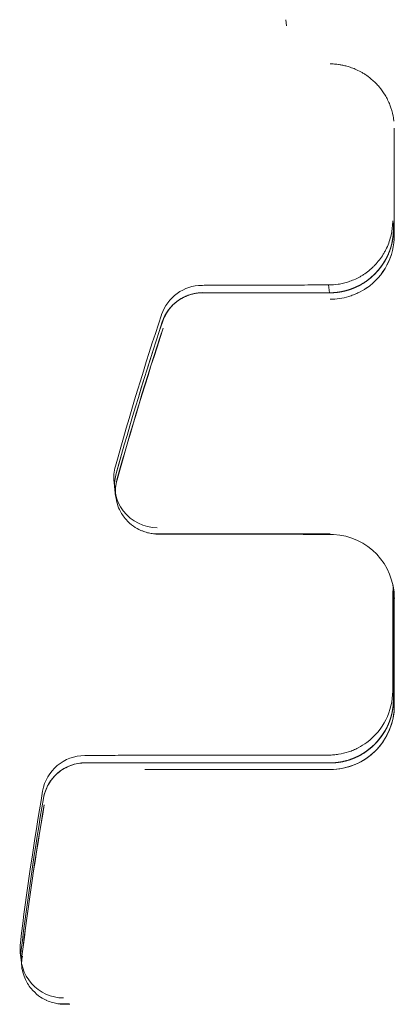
# Model space of a CAD drawing. Header units: millimetres. Extents: x 25069 to 61396, y 8621 to 21558.
# Tile 214 of 256: x 38255 to 38264, y 12434 to 12457. Entities that reach past the tile are written whole.
import ezdxf

# ---------------------------------------------------------------- set-up
doc = ezdxf.new("R2010")
doc.units = ezdxf.units.MM
doc.layers.add('10', color=7, linetype='Continuous')

msp = doc.modelspace()

# ---------------------------------------------------------------- linework, layer by layer
at = {"layer": '10', "color": 7, "linetype": 'Continuous', "lineweight": 18}
for p, q in [((38261.651, 12457.004), (38261.667, 12456.86)), ((38264.153, 12452.3), (38264.174, 12452.116)), ((38262.674, 12450.616), (38259.706, 12450.617)), ((38262.674, 12450.617), (38262.653, 12450.798)), ((38257.627, 12446.177), (38257.646, 12446.007)), ((38257.646, 12446.006), (38257.662, 12445.86)), ((38264.174, 12443.616), (38264.153, 12443.797)), ((38264.153, 12443.653), (38264.153, 12441.301)), ((38264.174, 12443.615), (38264.174, 12441.115)), ((38262.674, 12439.616), (38256.958, 12439.618)), ((38255.429, 12435.177), (38255.448, 12435.008)), ((38255.448, 12435.007), (38255.465, 12434.86))]:
    msp.add_line(p, q, dxfattribs=at)
at = {"layer": '10', "color": 7, "linetype": 'Continuous', "lineweight": 13}
for p, q in [((38264.191, 12452.73), (38264.191, 12454.465)), ((38264.191, 12452.73), (38264.191, 12451.964)), ((38262.686, 12444.974), (38258.557, 12444.976)), ((38264.191, 12443.464), (38264.191, 12440.964)), ((38262.691, 12439.463), (38261.036, 12439.463)), ((38256.575, 12433.978), (38256.34, 12433.978))]:
    msp.add_line(p, q, dxfattribs=at)
at = {"layer": '10', "color": 7, "linetype": 'Continuous', "lineweight": 18}
for centre, major_axis, ratio, start_param, end_param in [((38262.674, 12452.117), (-1.12, 0.998), 0.99954, 2.298662, 3.869458), ((38262.691, 12451.964), (1.491, 0.167), 0.999999, -1.080335, -0.11165), ((38259.687, 12449.789), (0.994, 0.111), 0.999999, 1.459149, 2.709942), ((38259.706, 12449.618), (-0.747, 0.666), 0.99954, -0.842931, 0.407862), ((38331.354, 12426.039), (76.024, 8.523), 0.999999, 2.70995, 2.758417), ((38331.377, 12425.835), (-57.118, 50.92), 0.99954, 0.40786, 0.456327), ((38331.39, 12425.721), (76.024, 8.523), 0.999999, 2.70995, 2.758417), ((38258.62, 12446.289), (0.994, 0.111), 0.999999, 2.758397, 3.141603), ((38258.639, 12446.118), (-0.747, 0.666), 0.99954, 0.456329, 2.298662), ((38258.656, 12445.971), (0.994, 0.111), 0.999999, 2.758397, 3.141603), ((38262.691, 12443.464), (1.491, 0.167), 0.999999, -0.111649, 1.408595), ((38262.653, 12441.301), (1.491, 0.167), 0.999999, -1.042771, -0.111649), ((38262.674, 12441.117), (-1.12, 0.998), 0.99954, 2.298662, 3.869458), ((38262.691, 12440.964), (1.491, 0.167), 0.999999, 4.600736, 6.171532), ((38256.938, 12438.789), (0.994, 0.111), 0.999999, 1.459153, 2.860262), ((38256.957, 12438.619), (-0.747, 0.666), 0.99954, -0.842931, 0.558178), ((38331.354, 12426.039), (76.024, 8.524), 0.999999, 2.860249, 2.907111), ((38331.377, 12425.835), (-57.118, 50.919), 0.99954, 0.55817, 0.605033), ((38331.39, 12425.721), (76.024, 8.524), 0.999999, 2.860249, 2.907111), ((38256.423, 12435.289), (0.707, 0.707), 1, 2.233369, 2.467856), ((38256.442, 12435.119), (-0.747, 0.666), 0.99954, 0.60504, 2.298662), ((38256.458, 12434.971), (0.707, 0.707), 1, 2.233369, 2.467856)]:
    msp.add_ellipse(centre, major_axis=major_axis, ratio=ratio, start_param=start_param, end_param=end_param, dxfattribs=at)
at = {"layer": '10', "color": 7, "linetype": 'Continuous', "lineweight": 13}
for centre, major_axis, ratio, start_param, end_param in [((38262.691, 12451.963), (1.491, 0.167), 0.999999, -1.079822, -0.110532), ((38331.391, 12425.713), (76.024, 8.523), 0.999999, 2.709836, 2.758304), ((38262.691, 12443.463), (1.061, 1.061), 1, 5.498902, 5.613853), ((38262.691, 12440.963), (1.491, 0.167), 0.999999, 4.600621, 6.172653), ((38331.391, 12425.713), (76.024, 8.525), 0.999999, 2.860132, 2.906994)]:
    msp.add_ellipse(centre, major_axis=major_axis, ratio=ratio, start_param=start_param, end_param=end_param, dxfattribs=at)
at = {"layer": '10', "color": 7, "linetype": 'Continuous', "lineweight": 18}
for points, knots in [([(38264.181, 12454.632), (38264.18, 12454.647), (38264.178, 12454.662), (38264.172, 12454.701), (38264.168, 12454.724), (38264.146, 12454.839), (38264.121, 12454.926), (38264.072, 12455.051), (38264.054, 12455.091), (38264.016, 12455.169), (38263.995, 12455.207), (38263.931, 12455.313), (38263.885, 12455.376), (38263.812, 12455.462), (38263.788, 12455.489), (38263.738, 12455.54), (38263.713, 12455.563), (38263.64, 12455.629), (38263.591, 12455.667), (38263.52, 12455.716), (38263.497, 12455.731), (38263.45, 12455.76), (38263.428, 12455.773), (38263.361, 12455.809), (38263.318, 12455.83), (38263.236, 12455.865), (38263.197, 12455.879), (38263.124, 12455.904), (38263.089, 12455.914), (38263.039, 12455.927), (38263.023, 12455.93), (38262.992, 12455.937), (38262.977, 12455.94), (38262.934, 12455.949), (38262.907, 12455.953), (38262.833, 12455.963), (38262.793, 12455.966), (38262.744, 12455.969), (38262.73, 12455.969), (38262.707, 12455.97), (38262.697, 12455.97), (38262.69, 12455.97)], [0, 0, 0, 0, 0.010527, 0.010527, 0.026748, 0.026748, 0.091632, 0.091632, 0.124073, 0.124073, 0.156515, 0.156515, 0.221399, 0.221399, 0.25384, 0.25384, 0.286282, 0.286282, 0.351165, 0.351165, 0.383607, 0.383607, 0.416049, 0.416049, 0.480932, 0.480932, 0.545816, 0.545816, 0.610699, 0.610699, 0.643141, 0.643141, 0.675583, 0.675583, 0.740466, 0.740466, 0.870233, 0.870233, 0.935117, 0.935117, 1, 1, 1, 1]), ([(38264.153, 12452.3), (38264.153, 12452.246), (38264.15, 12452.192), (38264.141, 12452.11), (38264.138, 12452.083), (38264.129, 12452.029), (38264.123, 12452.002), (38264.105, 12451.921), (38264.076, 12451.815), (38264.035, 12451.713), (38263.999, 12451.638), (38263.987, 12451.614), (38263.967, 12451.577), (38263.961, 12451.565), (38263.947, 12451.541), (38263.912, 12451.482), (38263.873, 12451.426), (38263.807, 12451.341), (38263.773, 12451.3), (38263.717, 12451.243), (38263.699, 12451.224), (38263.66, 12451.188), (38263.64, 12451.17), (38263.581, 12451.12), (38263.54, 12451.089), (38263.478, 12451.047), (38263.457, 12451.033), (38263.415, 12451.007), (38263.394, 12450.995), (38263.288, 12450.937), (38263.204, 12450.901), (38263.08, 12450.861), (38263.039, 12450.849), (38262.979, 12450.835), (38262.958, 12450.83), (38262.918, 12450.822), (38262.899, 12450.819), (38262.8, 12450.804), (38262.725, 12450.799), (38262.653, 12450.798)], [0, 0, 0, 0, 0.0625, 0.0625, 0.09375, 0.09375, 0.125, 0.125, 0.1875, 0.25, 0.25, 0.28125, 0.28125, 0.296875, 0.296875, 0.3125, 0.375, 0.375, 0.4375, 0.4375, 0.46875, 0.46875, 0.5, 0.5, 0.5625, 0.5625, 0.59375, 0.59375, 0.625, 0.625, 0.75, 0.75, 0.8125, 0.8125, 0.84375, 0.84375, 0.875, 0.875, 1, 1, 1, 1]), ([(38264.174, 12452.115), (38264.174, 12452.111), (38264.174, 12452.104), (38264.174, 12452.094), (38264.173, 12452.083), (38264.173, 12452.073), (38264.173, 12452.062), (38264.172, 12452.051), (38264.172, 12452.041), (38264.171, 12452.03), (38264.171, 12452.019), (38264.17, 12452.008), (38264.169, 12451.997), (38264.168, 12451.987), (38264.167, 12451.976), (38264.166, 12451.965), (38264.165, 12451.953), (38264.164, 12451.942), (38264.163, 12451.931), (38264.161, 12451.92), (38264.16, 12451.909), (38264.158, 12451.897), (38264.156, 12451.886), (38264.154, 12451.875), (38264.153, 12451.863), (38264.151, 12451.852), (38264.149, 12451.84), (38264.146, 12451.829), (38264.144, 12451.817), (38264.142, 12451.806), (38264.139, 12451.794), (38264.137, 12451.783), (38264.134, 12451.771), (38264.131, 12451.759), (38264.128, 12451.747), (38264.125, 12451.736), (38264.122, 12451.724), (38264.119, 12451.712), (38264.115, 12451.7), (38264.112, 12451.688), (38264.108, 12451.676), (38264.105, 12451.665), (38264.101, 12451.653), (38264.097, 12451.641), (38264.093, 12451.629), (38264.089, 12451.617), (38264.084, 12451.605), (38264.08, 12451.593), (38264.076, 12451.581), (38264.071, 12451.569), (38264.066, 12451.557), (38264.061, 12451.545), (38264.056, 12451.533), (38264.051, 12451.521), (38264.046, 12451.509), (38264.04, 12451.497), (38264.035, 12451.484), (38264.029, 12451.472), (38264.024, 12451.46), (38264.018, 12451.448), (38264.012, 12451.436), (38264.005, 12451.424), (38263.999, 12451.412), (38263.993, 12451.4), (38263.986, 12451.388), (38263.979, 12451.376), (38263.973, 12451.364), (38263.966, 12451.352), (38263.958, 12451.34), (38263.951, 12451.329), (38263.944, 12451.317), (38263.936, 12451.305), (38263.929, 12451.293), (38263.921, 12451.281), (38263.913, 12451.269), (38263.905, 12451.258), (38263.897, 12451.246), (38263.888, 12451.234), (38263.88, 12451.223), (38263.871, 12451.211), (38263.862, 12451.2), (38263.853, 12451.188), (38263.844, 12451.177), (38263.835, 12451.165), (38263.825, 12451.154), (38263.816, 12451.142), (38263.806, 12451.131), (38263.796, 12451.12), (38263.786, 12451.109), (38263.776, 12451.098), (38263.766, 12451.087), (38263.756, 12451.076), (38263.745, 12451.065), (38263.734, 12451.054), (38263.724, 12451.043), (38263.713, 12451.033), (38263.701, 12451.022), (38263.69, 12451.012), (38263.679, 12451.001), (38263.667, 12450.991), (38263.655, 12450.981), (38263.643, 12450.971), (38263.631, 12450.96), (38263.619, 12450.95), (38263.607, 12450.941), (38263.594, 12450.931), (38263.582, 12450.921), (38263.569, 12450.911), (38263.556, 12450.902), (38263.543, 12450.893), (38263.53, 12450.883), (38263.517, 12450.874), (38263.503, 12450.865), (38263.49, 12450.856), (38263.476, 12450.847), (38263.462, 12450.839), (38263.448, 12450.83), (38263.434, 12450.822), (38263.419, 12450.814), (38263.405, 12450.805), (38263.39, 12450.797), (38263.376, 12450.789), (38263.361, 12450.782), (38263.346, 12450.774), (38263.331, 12450.767), (38263.315, 12450.759), (38263.3, 12450.752), (38263.285, 12450.745), (38263.269, 12450.738), (38263.253, 12450.732), (38263.237, 12450.725), (38263.221, 12450.719), (38263.205, 12450.712), (38263.189, 12450.706), (38263.172, 12450.701), (38263.156, 12450.695), (38263.139, 12450.689), (38263.123, 12450.684), (38263.106, 12450.679), (38263.089, 12450.674), (38263.072, 12450.669), (38263.055, 12450.664), (38263.037, 12450.66), (38263.02, 12450.656), (38263.003, 12450.652), (38262.985, 12450.648), (38262.967, 12450.644), (38262.95, 12450.641), (38262.932, 12450.638), (38262.914, 12450.635), (38262.896, 12450.632), (38262.878, 12450.629), (38262.86, 12450.627), (38262.841, 12450.625), (38262.823, 12450.623), (38262.805, 12450.621), (38262.786, 12450.62), (38262.767, 12450.618), (38262.749, 12450.617), (38262.73, 12450.617), (38262.711, 12450.616), (38262.693, 12450.616), (38262.68, 12450.616), (38262.674, 12450.616)], [0, 0, 0, 0, 0.004278, 0.008577, 0.012898, 0.017241, 0.021605, 0.025992, 0.030401, 0.034832, 0.039285, 0.043761, 0.048259, 0.052779, 0.057322, 0.061887, 0.066475, 0.071086, 0.075719, 0.080375, 0.085054, 0.089756, 0.094481, 0.099229, 0.104, 0.108794, 0.113611, 0.118452, 0.123316, 0.128203, 0.133113, 0.138047, 0.143005, 0.147986, 0.15299, 0.158018, 0.16307, 0.168146, 0.173245, 0.178368, 0.183516, 0.188686, 0.193881, 0.1991, 0.204343, 0.20961, 0.214901, 0.220217, 0.225556, 0.23092, 0.236308, 0.24172, 0.247157, 0.252618, 0.258103, 0.263613, 0.269148, 0.274707, 0.28029, 0.285898, 0.291531, 0.297188, 0.30287, 0.308577, 0.314309, 0.320065, 0.325846, 0.331652, 0.337483, 0.343339, 0.34922, 0.355125, 0.361056, 0.367012, 0.372993, 0.378999, 0.38503, 0.391086, 0.397167, 0.403274, 0.409406, 0.415563, 0.421745, 0.427952, 0.434185, 0.440444, 0.446727, 0.453036, 0.459371, 0.46573, 0.472116, 0.478527, 0.484963, 0.491425, 0.497912, 0.504425, 0.510964, 0.517528, 0.524118, 0.530733, 0.537374, 0.544041, 0.550734, 0.557452, 0.564196, 0.570966, 0.577762, 0.584583, 0.591431, 0.598304, 0.605203, 0.612128, 0.619079, 0.626055, 0.633058, 0.640087, 0.647142, 0.654222, 0.661329, 0.668462, 0.67562, 0.682805, 0.690016, 0.697253, 0.704516, 0.711805, 0.719121, 0.726462, 0.73383, 0.741224, 0.748644, 0.75609, 0.763563, 0.771061, 0.778586, 0.786138, 0.793715, 0.801319, 0.808949, 0.816606, 0.824289, 0.831998, 0.839733, 0.847495, 0.855284, 0.863098, 0.87094, 0.878807, 0.886701, 0.894622, 0.902569, 0.910542, 0.918542, 0.926568, 0.934621, 0.942701, 0.950806, 0.958939, 0.967098, 0.975284, 0.983496, 0.991735, 1, 1, 1, 1]), ([(38259.706, 12450.617), (38259.697, 12450.617), (38259.678, 12450.617), (38259.65, 12450.615), (38259.623, 12450.614), (38259.595, 12450.611), (38259.568, 12450.608), (38259.541, 12450.603), (38259.515, 12450.599), (38259.489, 12450.593), (38259.464, 12450.587), (38259.438, 12450.581), (38259.414, 12450.573), (38259.389, 12450.566), (38259.365, 12450.557), (38259.342, 12450.548), (38259.319, 12450.539), (38259.296, 12450.529), (38259.274, 12450.519), (38259.252, 12450.508), (38259.231, 12450.497), (38259.21, 12450.485), (38259.19, 12450.474), (38259.17, 12450.461), (38259.151, 12450.449), (38259.132, 12450.436), (38259.113, 12450.423), (38259.096, 12450.409), (38259.078, 12450.395), (38259.061, 12450.381), (38259.045, 12450.367), (38259.029, 12450.353), (38259.013, 12450.338), (38258.998, 12450.324), (38258.984, 12450.309), (38258.97, 12450.294), (38258.956, 12450.279), (38258.943, 12450.264), (38258.931, 12450.248), (38258.918, 12450.233), (38258.906, 12450.218), (38258.895, 12450.202), (38258.884, 12450.187), (38258.874, 12450.171), (38258.864, 12450.156), (38258.854, 12450.141), (38258.845, 12450.125), (38258.836, 12450.11), (38258.827, 12450.094), (38258.819, 12450.079), (38258.811, 12450.064), (38258.804, 12450.049), (38258.797, 12450.034), (38258.79, 12450.019), (38258.784, 12450.004), (38258.778, 12449.989), (38258.772, 12449.975), (38258.767, 12449.96), (38258.762, 12449.946), (38258.758, 12449.936), (38258.757, 12449.932)], [0, 0, 0, 0, 0.022567, 0.044946, 0.067139, 0.089144, 0.110961, 0.132592, 0.154036, 0.175292, 0.196361, 0.217243, 0.237938, 0.258446, 0.278766, 0.2989, 0.318847, 0.338606, 0.358179, 0.377564, 0.396763, 0.415774, 0.434599, 0.453237, 0.471688, 0.489952, 0.508029, 0.52592, 0.543623, 0.56114, 0.578471, 0.595614, 0.612571, 0.629341, 0.645925, 0.662322, 0.678533, 0.694557, 0.710394, 0.726046, 0.74151, 0.756789, 0.771881, 0.786787, 0.801507, 0.816041, 0.830388, 0.84455, 0.858526, 0.872315, 0.885919, 0.899337, 0.912569, 0.925616, 0.938477, 0.951152, 0.963642, 0.975947, 0.988066, 1, 1, 1, 1]), ([(38262.653, 12450.798), (38262.427, 12450.798), (38262.212, 12450.798), (38261.955, 12450.797), (38261.904, 12450.797), (38261.803, 12450.797), (38261.754, 12450.797), (38261.608, 12450.797), (38261.513, 12450.797), (38261.24, 12450.796), (38261.07, 12450.796), (38260.757, 12450.795), (38260.613, 12450.795), (38260.352, 12450.794), (38260.238, 12450.793), (38260.041, 12450.793), (38259.958, 12450.792), (38259.857, 12450.791), (38259.828, 12450.791), (38259.789, 12450.791), (38259.778, 12450.791), (38259.756, 12450.791), (38259.747, 12450.79), (38259.704, 12450.79), (38259.687, 12450.789), (38259.687, 12450.789)], [0, 0, 0, 0, 0.125, 0.125, 0.15625, 0.15625, 0.1875, 0.1875, 0.25, 0.25, 0.375, 0.375, 0.5, 0.5, 0.625, 0.625, 0.75, 0.75, 0.8125, 0.8125, 0.84375, 0.84375, 0.875, 0.875, 1, 1, 1, 1]), ([(38262.691, 12450.465), (38262.761, 12450.465), (38262.833, 12450.47), (38262.977, 12450.49), (38263.05, 12450.506), (38263.143, 12450.534), (38263.161, 12450.54), (38263.197, 12450.553), (38263.252, 12450.572), (38263.305, 12450.595), (38263.409, 12450.645), (38263.476, 12450.684), (38263.54, 12450.728)], [0, 0, 0, 0, 0.25, 0.25, 0.5, 0.5, 0.5625, 0.5625, 0.625, 0.75, 0.75, 1, 1, 1, 1]), ([(38257.695, 12446.239), (38257.662, 12446.121), (38257.638, 12445.889), (38257.726, 12445.561), (38257.887, 12445.315), (38258.067, 12445.155), (38258.205, 12445.072), (38258.28, 12445.047), (38258.292, 12445.043)], [0, 0, 0, 0, 0.240472, 0.482652, 0.675198, 0.836965, 0.972932, 1, 1, 1, 1]), ([(38258.292, 12445.043), (38258.33, 12445.027), (38258.405, 12445), (38258.503, 12444.982), (38258.567, 12444.975), (38258.596, 12444.973), (38258.616, 12444.972), (38258.638, 12444.971), (38258.656, 12444.971), (38258.687, 12444.97), (38258.708, 12444.97)], [0, 0, 0, 0, 0.145356, 0.28756, 0.355015, 0.399514, 0.446982, 0.525248, 0.714554, 1, 1, 1, 1]), ([(38262.691, 12444.964), (38262.625, 12444.964), (38262.559, 12444.964), (38262.427, 12444.964), (38262.362, 12444.964), (38262.166, 12444.964), (38261.908, 12444.965), (38261.656, 12444.965), (38261.407, 12444.965), (38261.284, 12444.965), (38261.133, 12444.965), (38261.102, 12444.965), (38261.042, 12444.965), (38261.012, 12444.965), (38260.923, 12444.965), (38260.864, 12444.965), (38260.691, 12444.965), (38260.466, 12444.966), (38260.255, 12444.966), (38260.052, 12444.966), (38259.953, 12444.966), (38259.764, 12444.967), (38259.674, 12444.967), (38259.506, 12444.967), (38259.427, 12444.967), (38259.278, 12444.968), (38259.21, 12444.968), (38259.114, 12444.968), (38259.084, 12444.968), (38259.025, 12444.968), (38258.998, 12444.969), (38258.92, 12444.969), (38258.829, 12444.969), (38258.763, 12444.97), (38258.724, 12444.97), (38258.713, 12444.97), (38258.703, 12444.97)], [0, 0, 0, 0, 0.034526, 0.034526, 0.069051, 0.069051, 0.138103, 0.207154, 0.207154, 0.276205, 0.276205, 0.293468, 0.293468, 0.310731, 0.310731, 0.345256, 0.345256, 0.414308, 0.483359, 0.483359, 0.55241, 0.55241, 0.621461, 0.621461, 0.690513, 0.690513, 0.759564, 0.759564, 0.79409, 0.79409, 0.828615, 0.828615, 0.897666, 0.966718, 0.966718, 1, 1, 1, 1]), ([(38264.174, 12441.115), (38264.174, 12441.111), (38264.174, 12441.104), (38264.174, 12441.094), (38264.173, 12441.083), (38264.173, 12441.073), (38264.173, 12441.062), (38264.172, 12441.051), (38264.172, 12441.041), (38264.171, 12441.03), (38264.171, 12441.019), (38264.17, 12441.008), (38264.169, 12440.997), (38264.168, 12440.987), (38264.167, 12440.976), (38264.166, 12440.965), (38264.165, 12440.953), (38264.164, 12440.942), (38264.163, 12440.931), (38264.161, 12440.92), (38264.16, 12440.909), (38264.158, 12440.897), (38264.156, 12440.886), (38264.154, 12440.875), (38264.153, 12440.863), (38264.151, 12440.852), (38264.149, 12440.84), (38264.146, 12440.829), (38264.144, 12440.817), (38264.142, 12440.806), (38264.139, 12440.794), (38264.137, 12440.783), (38264.134, 12440.771), (38264.131, 12440.759), (38264.128, 12440.747), (38264.125, 12440.736), (38264.122, 12440.724), (38264.119, 12440.712), (38264.115, 12440.7), (38264.112, 12440.688), (38264.108, 12440.676), (38264.105, 12440.665), (38264.101, 12440.653), (38264.097, 12440.641), (38264.093, 12440.629), (38264.089, 12440.617), (38264.084, 12440.605), (38264.08, 12440.593), (38264.076, 12440.581), (38264.071, 12440.569), (38264.066, 12440.557), (38264.061, 12440.545), (38264.056, 12440.533), (38264.051, 12440.521), (38264.046, 12440.509), (38264.04, 12440.497), (38264.035, 12440.484), (38264.029, 12440.472), (38264.024, 12440.46), (38264.018, 12440.448), (38264.012, 12440.436), (38264.005, 12440.424), (38263.999, 12440.412), (38263.993, 12440.4), (38263.986, 12440.388), (38263.979, 12440.376), (38263.973, 12440.364), (38263.966, 12440.352), (38263.958, 12440.34), (38263.951, 12440.329), (38263.944, 12440.317), (38263.936, 12440.305), (38263.929, 12440.293), (38263.921, 12440.281), (38263.913, 12440.269), (38263.905, 12440.258), (38263.897, 12440.246), (38263.888, 12440.234), (38263.88, 12440.223), (38263.871, 12440.211), (38263.862, 12440.2), (38263.853, 12440.188), (38263.844, 12440.177), (38263.835, 12440.165), (38263.825, 12440.154), (38263.816, 12440.142), (38263.806, 12440.131), (38263.796, 12440.12), (38263.786, 12440.109), (38263.776, 12440.098), (38263.766, 12440.087), (38263.756, 12440.076), (38263.745, 12440.065), (38263.734, 12440.054), (38263.724, 12440.043), (38263.713, 12440.033), (38263.701, 12440.022), (38263.69, 12440.012), (38263.679, 12440.001), (38263.667, 12439.991), (38263.655, 12439.981), (38263.643, 12439.971), (38263.631, 12439.96), (38263.619, 12439.95), (38263.607, 12439.941), (38263.594, 12439.931), (38263.582, 12439.921), (38263.569, 12439.912), (38263.556, 12439.902), (38263.543, 12439.893), (38263.53, 12439.883), (38263.517, 12439.874), (38263.503, 12439.865), (38263.49, 12439.856), (38263.476, 12439.847), (38263.462, 12439.839), (38263.448, 12439.83), (38263.434, 12439.822), (38263.419, 12439.814), (38263.405, 12439.805), (38263.39, 12439.797), (38263.376, 12439.789), (38263.361, 12439.782), (38263.346, 12439.774), (38263.331, 12439.767), (38263.315, 12439.759), (38263.3, 12439.752), (38263.285, 12439.745), (38263.269, 12439.738), (38263.253, 12439.732), (38263.237, 12439.725), (38263.221, 12439.719), (38263.205, 12439.713), (38263.189, 12439.706), (38263.172, 12439.701), (38263.156, 12439.695), (38263.139, 12439.689), (38263.123, 12439.684), (38263.106, 12439.679), (38263.089, 12439.674), (38263.072, 12439.669), (38263.055, 12439.665), (38263.037, 12439.66), (38263.02, 12439.656), (38263.003, 12439.652), (38262.985, 12439.648), (38262.967, 12439.644), (38262.95, 12439.641), (38262.932, 12439.638), (38262.914, 12439.635), (38262.896, 12439.632), (38262.878, 12439.629), (38262.86, 12439.627), (38262.841, 12439.625), (38262.823, 12439.623), (38262.805, 12439.621), (38262.786, 12439.62), (38262.767, 12439.618), (38262.749, 12439.617), (38262.73, 12439.617), (38262.711, 12439.616), (38262.693, 12439.616), (38262.68, 12439.616), (38262.674, 12439.616)], [0, 0, 0, 0, 0.004278, 0.008577, 0.012898, 0.017241, 0.021605, 0.025992, 0.030401, 0.034832, 0.039285, 0.043761, 0.048259, 0.052779, 0.057322, 0.061887, 0.066475, 0.071086, 0.075719, 0.080375, 0.085054, 0.089756, 0.094481, 0.099229, 0.104, 0.108794, 0.113611, 0.118452, 0.123316, 0.128203, 0.133113, 0.138047, 0.143005, 0.147986, 0.15299, 0.158018, 0.16307, 0.168146, 0.173245, 0.178368, 0.183516, 0.188686, 0.193881, 0.1991, 0.204343, 0.20961, 0.214901, 0.220217, 0.225556, 0.23092, 0.236308, 0.24172, 0.247157, 0.252618, 0.258103, 0.263613, 0.269148, 0.274707, 0.28029, 0.285898, 0.291531, 0.297188, 0.30287, 0.308577, 0.314309, 0.320065, 0.325846, 0.331652, 0.337483, 0.343339, 0.34922, 0.355125, 0.361056, 0.367012, 0.372993, 0.378999, 0.38503, 0.391086, 0.397167, 0.403274, 0.409406, 0.415563, 0.421745, 0.427952, 0.434185, 0.440444, 0.446727, 0.453036, 0.459371, 0.46573, 0.472116, 0.478527, 0.484963, 0.491425, 0.497912, 0.504425, 0.510964, 0.517528, 0.524118, 0.530733, 0.537374, 0.544041, 0.550734, 0.557452, 0.564196, 0.570966, 0.577762, 0.584583, 0.591431, 0.598304, 0.605203, 0.612128, 0.619079, 0.626055, 0.633058, 0.640087, 0.647142, 0.654222, 0.661329, 0.668462, 0.67562, 0.682805, 0.690016, 0.697253, 0.704516, 0.711805, 0.719121, 0.726462, 0.73383, 0.741224, 0.748644, 0.75609, 0.763563, 0.771061, 0.778586, 0.786138, 0.793715, 0.801319, 0.808949, 0.816606, 0.824289, 0.831998, 0.839733, 0.847495, 0.855284, 0.863098, 0.87094, 0.878807, 0.886701, 0.894622, 0.902569, 0.910542, 0.918542, 0.926568, 0.934621, 0.942701, 0.950806, 0.958939, 0.967098, 0.975284, 0.983496, 0.991735, 1, 1, 1, 1]), ([(38263.548, 12440.097), (38263.483, 12440.049), (38263.414, 12440.006), (38263.307, 12439.95), (38263.271, 12439.933), (38263.196, 12439.902), (38263.158, 12439.888), (38263.043, 12439.85), (38262.965, 12439.832), (38262.848, 12439.813), (38262.809, 12439.808), (38262.751, 12439.804), (38262.731, 12439.803), (38262.692, 12439.801), (38262.672, 12439.801), (38262.653, 12439.801)], [0, 0, 0, 0, 0.25, 0.25, 0.375, 0.375, 0.5, 0.5, 0.75, 0.75, 0.875, 0.875, 0.9375, 0.9375, 1, 1, 1, 1]), ([(38262.653, 12439.801), (38262.603, 12439.801), (38262.553, 12439.801), (38262.454, 12439.801), (38262.306, 12439.8), (38262.159, 12439.8), (38261.868, 12439.8), (38261.487, 12439.8), (38261.118, 12439.8), (38260.755, 12439.799), (38260.576, 12439.799), (38260.358, 12439.799), (38260.314, 12439.799), (38260.227, 12439.799), (38260.099, 12439.799), (38259.973, 12439.799), (38259.726, 12439.798), (38259.408, 12439.798), (38259.113, 12439.798), (38258.828, 12439.797), (38258.692, 12439.797), (38258.43, 12439.796), (38258.308, 12439.796), (38258.077, 12439.795), (38257.861, 12439.795), (38257.675, 12439.794), (38257.547, 12439.794), (38257.486, 12439.793), (38257.429, 12439.793), (38257.392, 12439.793), (38257.374, 12439.793), (38257.287, 12439.793), (38257.226, 12439.792), (38257.122, 12439.792), (38257.035, 12439.791), (38256.983, 12439.79), (38256.947, 12439.79), (38256.938, 12439.789), (38256.938, 12439.789)], [0, 0, 0, 0, 0.015625, 0.015625, 0.03125, 0.0625, 0.0625, 0.125, 0.1875, 0.1875, 0.25, 0.25, 0.265625, 0.265625, 0.28125, 0.3125, 0.3125, 0.375, 0.4375, 0.4375, 0.5, 0.5, 0.5625, 0.5625, 0.625, 0.6875, 0.6875, 0.71875, 0.734375, 0.734375, 0.75, 0.75, 0.8125, 0.8125, 0.875, 0.9375, 0.9375, 1, 1, 1, 1]), ([(38256.958, 12439.618), (38256.899, 12439.618), (38256.841, 12439.613), (38256.726, 12439.593), (38256.669, 12439.578), (38256.56, 12439.537), (38256.506, 12439.513), (38256.405, 12439.454), (38256.357, 12439.42), (38256.268, 12439.345), (38256.227, 12439.304), (38256.152, 12439.214), (38256.119, 12439.166), (38256.061, 12439.065), (38256.036, 12439.011), (38255.997, 12438.901), (38255.982, 12438.845), (38255.972, 12438.787)], [0, 0, 0, 0, 0.125, 0.125, 0.25, 0.25, 0.375, 0.375, 0.5, 0.5, 0.625, 0.625, 0.75, 0.75, 0.875, 0.875, 1, 1, 1, 1]), ([(38258.346, 12439.466), (38258.388, 12439.466), (38258.429, 12439.466), (38258.575, 12439.466), (38258.787, 12439.466), (38259.014, 12439.465), (38259.16, 12439.465), (38259.19, 12439.465), (38259.249, 12439.465), (38259.279, 12439.465), (38259.37, 12439.465), (38259.431, 12439.465), (38259.614, 12439.465), (38259.862, 12439.465), (38260.117, 12439.465), (38260.311, 12439.465), (38260.376, 12439.465), (38260.506, 12439.464), (38260.572, 12439.464), (38260.771, 12439.464), (38260.903, 12439.464), (38261.036, 12439.464)], [0, 0, 0, 0, 0.055808, 0.055808, 0.190693, 0.325577, 0.325577, 0.359299, 0.359299, 0.39302, 0.39302, 0.460462, 0.460462, 0.595346, 0.730231, 0.730231, 0.797673, 0.797673, 0.865115, 0.865115, 1, 1, 1, 1]), ([(38255.483, 12435.098), (38255.469, 12435.048), (38255.441, 12434.877), (38255.512, 12434.603), (38255.664, 12434.342), (38255.845, 12434.174), (38255.974, 12434.088), (38256.041, 12434.063), (38256.044, 12434.062)], [0, 0, 0, 0, 0.120968, 0.411419, 0.639806, 0.83072, 0.991611, 1, 1, 1, 1]), ([(38256.044, 12434.062), (38256.092, 12434.04), (38256.179, 12434.008), (38256.291, 12433.984), (38256.362, 12433.976), (38256.394, 12433.973), (38256.415, 12433.972), (38256.436, 12433.971), (38256.478, 12433.97), (38256.485, 12433.97), (38256.581, 12433.97), (38256.588, 12433.97)], [0, 0, 0, 0, 0.119437, 0.215332, 0.263485, 0.293518, 0.323241, 0.37015, 0.477212, 0.965005, 1, 1, 1, 1])]:
    msp.add_open_spline(points, degree=3, knots=knots, dxfattribs=at)
for points in [[(38258.757, 12449.932), (38258.368, 12448.759), (38258.008, 12447.577), (38257.676, 12446.386)], [(38262.766, 12444.962), (38262.741, 12444.964), (38262.716, 12444.964), (38262.691, 12444.964)], [(38255.972, 12438.787), (38255.77, 12437.61), (38255.596, 12436.428), (38255.449, 12435.241)]]:
    msp.add_open_spline(points, degree=3, dxfattribs=at)

doc.saveas('drawing.dxf')
